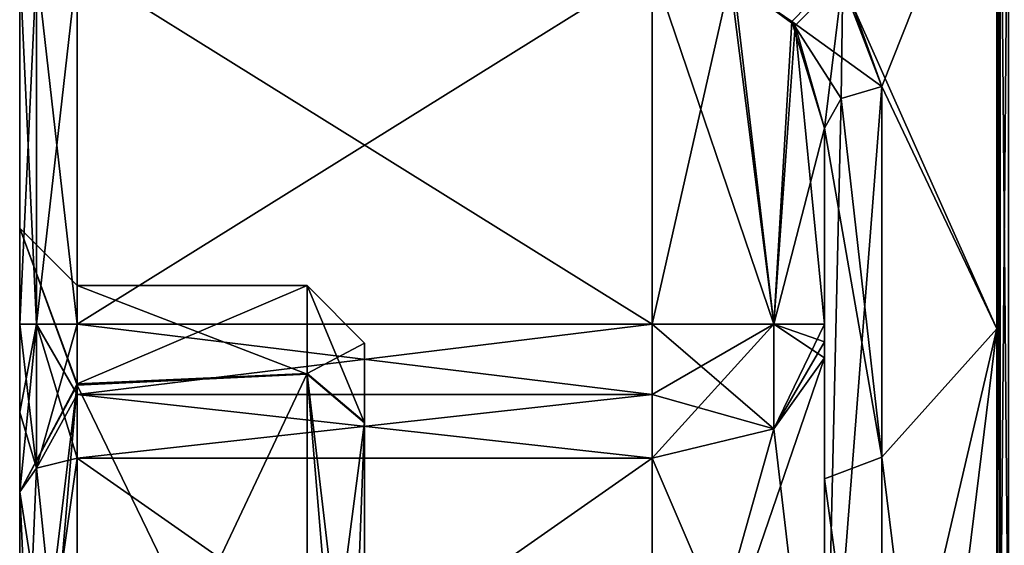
# Model space of a CAD drawing. Extents: x -23 to 470, y -2000 to 0.
# Tile 121 of 198: x -23.1 to -14.54, y -25.26 to -20.69. Entities that reach past the tile are written whole.
import ezdxf

# ---------------------------------------------------------------- set-up
doc = ezdxf.new("R2010")
doc.units = 0
doc.header["$LTSCALE"] = 64.718028
for name, color, linetype in [('10', 7, 'CONTINUOUS'), ('100', 7, 'CONTINUOUS'), ('18', 7, 'CONTINUOUS'), ('2', 7, 'CONTINUOUS'), ('22', 7, 'CONTINUOUS'), ('23', 7, 'CONTINUOUS'), ('24', 7, 'CONTINUOUS'), ('25', 7, 'CONTINUOUS'), ('26', 7, 'CONTINUOUS'), ('27', 7, 'CONTINUOUS'), ('29', 7, 'CONTINUOUS'), ('30', 7, 'CONTINUOUS'), ('31', 7, 'CONTINUOUS'), ('36', 7, 'CONTINUOUS'), ('37', 7, 'CONTINUOUS'), ('38', 7, 'CONTINUOUS'), ('39', 7, 'CONTINUOUS'), ('41', 7, 'CONTINUOUS'), ('43', 7, 'CONTINUOUS'), ('44', 7, 'CONTINUOUS'), ('50', 7, 'CONTINUOUS'), ('51', 7, 'CONTINUOUS'), ('56', 7, 'CONTINUOUS'), ('57', 7, 'CONTINUOUS'), ('58', 7, 'CONTINUOUS'), ('59', 7, 'CONTINUOUS'), ('60', 7, 'CONTINUOUS'), ('65', 7, 'CONTINUOUS'), ('8', 7, 'CONTINUOUS'), ('9', 7, 'CONTINUOUS'), ('96', 7, 'CONTINUOUS')]:
    doc.layers.add(name, color=color, linetype=linetype)

msp = doc.modelspace()

# ---------------------------------------------------------------- linework, layer by layer
at = {"layer": '10', "color": 7, "linetype": 'CONTINUOUS'}
for points in [[(-14.6, -18.75), (-14.6, -23.3754, -8.0109), (-15.9792, -20.286, -5.1046), (-14.6, -18.75)], [(-15.9792, -20.286, -5.1046), (-14.6, -23.3754, -8.0109), (-15.6, -21.2672, -6.3429), (-15.9792, -20.286, -5.1046)], [(-15.6, -21.2672, -6.3429), (-14.6, -23.3754, -8.0109), (-15.6, -24.4924, -8.5592), (-15.6, -21.2672, -6.3429)], [(-14.6, -23.3754, -8.0109), (-14.6, -32.6246, -8.0109), (-15.6, -24.4924, -8.5592), (-14.6, -23.3754, -8.0109)], [(-15.6, -24.4924, -8.5592), (-14.6, -32.6246, -8.0109), (-15.6, -28.3444, -9.2436), (-15.6, -24.4924, -8.5592)]]:
    msp.add_3dface(points, dxfattribs=at)
at = {"layer": '100', "color": 7, "linetype": 'CONTINUOUS'}
for points in [[(-14.6, -26.6847, -11.8268), (-14.6, -18.4153, -7.0525), (-14.5711, -18.3669, -7.1057), (-14.6, -26.6847, -11.8268)], [(-14.5711, -26.6628, -11.8954), (-14.6, -26.6847, -11.8268), (-14.5711, -18.3669, -7.1057), (-14.5711, -26.6628, -11.8954)], [(-14.5, -18.3467, -7.1284), (-14.5, -26.6533, -11.9242), (-14.5711, -26.6628, -11.8954), (-14.5, -18.3467, -7.1284)], [(-14.5, -18.3467, -7.1284), (-14.5711, -26.6628, -11.8954), (-14.5711, -18.3669, -7.1057), (-14.5, -18.3467, -7.1284)]]:
    msp.add_3dface(points, dxfattribs=at)
at = {"layer": '18', "color": 7, "linetype": 'CONTINUOUS'}
for points in [[(-16.1, -23.3363, -6), (-16.1, -21.6311, -6), (-16.1, -24.6821, -8.0965), (-16.1, -23.3363, -6)], [(-16.1, -23.6278, 6.0938), (-16.1, -28.0003, 7.5), (-16.1, -21.6311, 6), (-16.1, -23.6278, 6.0938)], [(-16.1, -21.6311, 6), (-16.1, -28.0003, 7.5), (-16.1, -27.6787, 8.7441), (-16.1, -21.6311, 6)], [(-16.1, -23.4895, 6.024), (-16.1, -23.6278, 6.0938), (-16.1, -21.6311, 6), (-16.1, -23.4895, 6.024)], [(-16.1, -23.3363, 6), (-16.1, -23.4895, 6.024), (-16.1, -21.6311, 6), (-16.1, -23.3363, 6)], [(-16.1, -23.4893, -6.024), (-16.1, -23.3363, -6), (-16.1, -24.6821, -8.0965), (-16.1, -23.4893, -6.024)], [(-16.1, -23.6278, -6.0938), (-16.1, -23.4893, -6.024), (-16.1, -24.6821, -8.0965), (-16.1, -23.6278, -6.0938)], [(-16.1, -27.9997, -7.5), (-16.1, -23.6278, -6.0938), (-16.1, -24.6821, -8.0965), (-16.1, -27.9997, -7.5)], [(-16.1, -28.326, -8.7439), (-16.1, -27.9997, -7.5), (-16.1, -24.6821, -8.0965), (-16.1, -28.326, -8.7439)]]:
    msp.add_3dface(points, dxfattribs=at)
at = {"layer": '2', "color": 7, "linetype": 'CONTINUOUS'}
for points in [[(-23.1, -20.2176, -4), (-23.1, -23.3363, -4), (-23.1, -20.2176, 4), (-23.1, -20.2176, -4)], [(-23.1, -20.2176, 4), (-23.1, -23.3363, -4), (-23.1, -22.5, 0.0008), (-23.1, -20.2176, 4)], [(-23.1, -23.3363, 4), (-23.1, -20.2176, 4), (-23.1, -22.5, 0.0008), (-23.1, -23.3363, 4)], [(-23.1, -24.1017, -4.1201), (-23.1, -24.7937, -4.4687), (-23.1, -22.5, 0.0008), (-23.1, -24.1017, -4.1201)], [(-23.1, -23.3363, -4), (-23.1, -24.1017, -4.1201), (-23.1, -22.5, 0.0008), (-23.1, -23.3363, -4)], [(-23.1, -24.1018, 4.1201), (-23.1, -23.3363, 4), (-23.1, -22.5, 0.0008), (-23.1, -24.1018, 4.1201)], [(-23.1, -24.7937, 4.4687), (-23.1, -24.1018, 4.1201), (-23.1, -22.5, 0.0008), (-23.1, -24.7937, 4.4687)]]:
    msp.add_3dface(points, dxfattribs=at)
at = {"layer": '22', "color": 7, "linetype": 'CONTINUOUS'}
for points in [[(-22.6, -27.9997, -6), (-22.6, -24.5022, -4.875), (-17.6, -27.9996, -6), (-22.6, -27.9997, -6)], [(-17.6, -27.9996, -6), (-22.6, -24.5022, -4.875), (-17.6, -24.5022, -4.875), (-17.6, -27.9996, -6)]]:
    msp.add_3dface(points, dxfattribs=at)
at = {"layer": '23', "color": 7, "linetype": 'CONTINUOUS'}
for points in [[(-22.6, -23.9487, -4.5961), (-22.6, -23.3363, -4.5), (-17.6, -23.9485, -4.596), (-22.6, -23.9487, -4.5961)], [(-17.6, -23.9485, -4.596), (-22.6, -23.3363, -4.5), (-17.6, -23.3363, -4.5), (-17.6, -23.9485, -4.596)], [(-17.6, -24.5022, -4.875), (-22.6, -23.9487, -4.5961), (-17.6, -23.9485, -4.596), (-17.6, -24.5022, -4.875)], [(-17.6, -24.5022, -4.875), (-22.6, -24.5022, -4.875), (-22.6, -23.9487, -4.5961), (-17.6, -24.5022, -4.875)]]:
    msp.add_3dface(points, dxfattribs=at)
at = {"layer": '24', "color": 7, "linetype": 'CONTINUOUS'}
for points in [[(-17.6, -23.3363, -4.5), (-22.6, -23.3363, -4.5), (-17.6, -20.2178, -4.5), (-17.6, -23.3363, -4.5)], [(-22.6, -23.3363, -4.5), (-22.6, -20.2178, -4.5), (-17.6, -20.2178, -4.5), (-22.6, -23.3363, -4.5)]]:
    msp.add_3dface(points, dxfattribs=at)
at = {"layer": '25', "color": 7, "linetype": 'CONTINUOUS'}
for points in [[(-22.6, -20.2178, 4.5), (-22.6, -23.3363, 4.5), (-17.6, -23.3363, 4.5), (-22.6, -20.2178, 4.5)], [(-17.6, -20.2178, 4.5), (-22.6, -20.2178, 4.5), (-17.6, -23.3363, 4.5), (-17.6, -20.2178, 4.5)]]:
    msp.add_3dface(points, dxfattribs=at)
at = {"layer": '26', "color": 7, "linetype": 'CONTINUOUS'}
for points in [[(-17.6, -23.3363, 4.5), (-22.6, -23.3363, 4.5), (-22.6, -23.9486, 4.596), (-17.6, -23.3363, 4.5)], [(-17.6, -23.3363, 4.5), (-22.6, -23.9486, 4.596), (-17.6, -23.9489, 4.5961), (-17.6, -23.3363, 4.5)], [(-22.6, -23.9486, 4.596), (-22.6, -24.5022, 4.875), (-17.6, -23.9489, 4.5961), (-22.6, -23.9486, 4.596)], [(-17.6, -23.9489, 4.5961), (-22.6, -24.5022, 4.875), (-17.6, -24.5022, 4.875), (-17.6, -23.9489, 4.5961)]]:
    msp.add_3dface(points, dxfattribs=at)
at = {"layer": '27', "color": 7, "linetype": 'CONTINUOUS'}
for points in [[(-17.6, -24.5022, 4.875), (-22.6, -24.5022, 4.875), (-22.6, -28.0003, 6), (-17.6, -24.5022, 4.875)], [(-17.6, -24.5022, 4.875), (-22.6, -28.0003, 6), (-17.6, -28.0004, 6), (-17.6, -24.5022, 4.875)]]:
    msp.add_3dface(points, dxfattribs=at)
at = {"layer": '29', "color": 7, "linetype": 'CONTINUOUS'}
for points in [[(-17.6, -20.2178, 4.5), (-17.6, -23.3363, 4.5), (-16.5393, -23.3363, 4.9393), (-17.6, -20.2178, 4.5)], [(-17.6, -20.2178, 4.5), (-16.5393, -23.3363, 4.9393), (-16.891, -20.3445, 4.6781), (-17.6, -20.2178, 4.5)], [(-16.891, -20.3445, 4.6781), (-16.5393, -23.3363, 4.9393), (-16.3558, -20.7393, 5.1622), (-16.891, -20.3445, 4.6781)], [(-16.5393, -23.3363, 4.9393), (-16.1, -23.3363, 6), (-16.3558, -20.7393, 5.1622), (-16.5393, -23.3363, 4.9393)], [(-16.1, -23.3363, 6), (-16.1, -21.6311, 6), (-16.3558, -20.7393, 5.1622), (-16.1, -23.3363, 6)]]:
    msp.add_3dface(points, dxfattribs=at)
at = {"layer": '30', "color": 7, "linetype": 'CONTINUOUS'}
for points in [[(-17.6, -23.3363, 4.5), (-17.6, -23.9489, 4.5961), (-16.5393, -24.2461, 5.232), (-17.6, -23.3363, 4.5)], [(-16.5393, -23.3363, 4.9393), (-17.6, -23.3363, 4.5), (-16.5393, -24.2461, 5.232), (-16.5393, -23.3363, 4.9393)], [(-16.1, -23.6278, 6.0938), (-16.1, -23.4895, 6.024), (-16.5393, -23.3363, 4.9393), (-16.1, -23.6278, 6.0938)], [(-16.1, -23.6278, 6.0938), (-16.5393, -23.3363, 4.9393), (-16.5393, -24.2461, 5.232), (-16.1, -23.6278, 6.0938)], [(-16.1, -23.4895, 6.024), (-16.1, -23.3363, 6), (-16.5393, -23.3363, 4.9393), (-16.1, -23.4895, 6.024)], [(-17.6, -23.9489, 4.5961), (-17.6, -24.5022, 4.875), (-16.5393, -24.2461, 5.232), (-17.6, -23.9489, 4.5961)]]:
    msp.add_3dface(points, dxfattribs=at)
at = {"layer": '31', "color": 7, "linetype": 'CONTINUOUS'}
for points in [[(-16.1, -28.0003, 7.5), (-16.1, -23.6278, 6.0938), (-17.6, -28.0004, 6), (-16.1, -28.0003, 7.5)], [(-17.6, -28.0004, 6), (-16.1, -23.6278, 6.0938), (-16.5393, -24.2461, 5.232), (-17.6, -28.0004, 6)], [(-17.6, -24.5022, 4.875), (-17.6, -28.0004, 6), (-16.5393, -24.2461, 5.232), (-17.6, -24.5022, 4.875)]]:
    msp.add_3dface(points, dxfattribs=at)
at = {"layer": '36', "color": 7, "linetype": 'CONTINUOUS'}
for points in [[(-16.1, -23.6278, -6.0938), (-16.1, -27.9997, -7.5), (-16.5393, -24.2461, -5.232), (-16.1, -23.6278, -6.0938)], [(-16.1, -27.9997, -7.5), (-17.6, -24.5022, -4.875), (-16.5393, -24.2461, -5.232), (-16.1, -27.9997, -7.5)], [(-16.1, -27.9997, -7.5), (-17.6, -27.9996, -6), (-17.6, -24.5022, -4.875), (-16.1, -27.9997, -7.5)]]:
    msp.add_3dface(points, dxfattribs=at)
at = {"layer": '37', "color": 7, "linetype": 'CONTINUOUS'}
for points in [[(-17.6, -24.5022, -4.875), (-17.6, -23.9485, -4.596), (-16.5393, -23.3363, -4.9393), (-17.6, -24.5022, -4.875)], [(-16.5393, -24.2461, -5.232), (-17.6, -24.5022, -4.875), (-16.5393, -23.3363, -4.9393), (-16.5393, -24.2461, -5.232)], [(-17.6, -23.9485, -4.596), (-17.6, -23.3363, -4.5), (-16.5393, -23.3363, -4.9393), (-17.6, -23.9485, -4.596)], [(-16.1, -23.3363, -6), (-16.1, -23.4893, -6.024), (-16.5393, -24.2461, -5.232), (-16.1, -23.3363, -6)], [(-16.1, -23.3363, -6), (-16.5393, -24.2461, -5.232), (-16.5393, -23.3363, -4.9393), (-16.1, -23.3363, -6)], [(-16.1, -23.4893, -6.024), (-16.1, -23.6278, -6.0938), (-16.5393, -24.2461, -5.232), (-16.1, -23.4893, -6.024)]]:
    msp.add_3dface(points, dxfattribs=at)
at = {"layer": '38', "color": 7, "linetype": 'CONTINUOUS'}
for points in [[(-17.6, -23.3363, -4.5), (-17.6, -20.2178, -4.5), (-16.9194, -20.3336, -4.6633), (-17.6, -23.3363, -4.5)], [(-16.5393, -23.3363, -4.9393), (-17.6, -23.3363, -4.5), (-16.9194, -20.3336, -4.6633), (-16.5393, -23.3363, -4.9393)], [(-16.3841, -20.7032, -5.1215), (-16.5393, -23.3363, -4.9393), (-16.9194, -20.3336, -4.6633), (-16.3841, -20.7032, -5.1215)], [(-16.1, -21.6311, -6), (-16.5393, -23.3363, -4.9393), (-16.3841, -20.7032, -5.1215), (-16.1, -21.6311, -6)], [(-16.1, -21.6311, -6), (-16.1, -23.3363, -6), (-16.5393, -23.3363, -4.9393), (-16.1, -21.6311, -6)]]:
    msp.add_3dface(points, dxfattribs=at)
at = {"layer": '39', "color": 7, "linetype": 'CONTINUOUS'}
for points in [[(-20.1, -23.5, 0.0064), (-20.1, -24.1879, -2.391), (-20.1, -25.5, 2.5), (-20.1, -23.5, 0.0064)], [(-20.1, -24.1948, 2.4019), (-20.1, -23.5, 0.0064), (-20.1, -25.5, 2.5), (-20.1, -24.1948, 2.4019)], [(-20.1, -24.1879, -2.391), (-20.1, -28, -4.5), (-20.1, -25.5, -2.5), (-20.1, -24.1879, -2.391)], [(-20.1, -25.5, 2.5), (-20.1, -24.1879, -2.391), (-20.1, -25.5, -2.5), (-20.1, -25.5, 2.5)], [(-20.1, -28, 4.5), (-20.1, -24.1948, 2.4019), (-20.1, -25.5, 2.5), (-20.1, -28, 4.5)]]:
    msp.add_3dface(points, dxfattribs=at)
at = {"layer": '41', "color": 7, "linetype": 'CONTINUOUS'}
for points in [[(-22.6, -23, 0.0116), (-22.6, -23.8538, -2.7944), (-20.6, -23, 0.0073), (-22.6, -23, 0.0116)], [(-20.6, -23, 0.0073), (-22.6, -23.8538, -2.7944), (-20.6, -23.7641, -2.6565), (-20.6, -23, 0.0073)], [(-22.6, -23.867, 2.8139), (-22.6, -23, 0.0116), (-20.6, -23.7719, 2.6689), (-22.6, -23.867, 2.8139)], [(-20.6, -23.7719, 2.6689), (-22.6, -23, 0.0116), (-20.6, -23, 0.0073), (-20.6, -23.7719, 2.6689)], [(-22.6, -28, -5), (-20.6, -28, -5), (-20.6, -23.7641, -2.6565), (-22.6, -28, -5)], [(-22.6, -23.8538, -2.7944), (-22.6, -28, -5), (-20.6, -23.7641, -2.6565), (-22.6, -23.8538, -2.7944)], [(-20.6, -28, 5), (-22.6, -23.867, 2.8139), (-20.6, -23.7719, 2.6689), (-20.6, -28, 5)], [(-20.6, -28, 5), (-22.6, -28, 5), (-22.6, -23.867, 2.8139), (-20.6, -28, 5)]]:
    msp.add_3dface(points, dxfattribs=at)
at = {"layer": '43', "color": 7, "linetype": 'CONTINUOUS'}
for points in [[(-15.9414, -20.3242, 5.1618), (-16.891, -20.3445, 4.6781), (-16.3558, -20.7393, 5.1622), (-15.9414, -20.3242, 5.1618)], [(-16.1, -21.6311, 6), (-15.9414, -20.3242, 5.1618), (-16.3558, -20.7393, 5.1622), (-16.1, -21.6311, 6)], [(-15.9414, -20.3242, 5.1618), (-16.1, -21.6311, 6), (-15.9536, -21.3738, 6.2424), (-15.9414, -20.3242, 5.1618)], [(-15.6, -21.2672, 6.3429), (-15.9414, -20.3242, 5.1618), (-15.9536, -21.3738, 6.2424), (-15.6, -21.2672, 6.3429)]]:
    msp.add_3dface(points, dxfattribs=at)
at = {"layer": '44', "color": 7, "linetype": 'CONTINUOUS'}
for points in [[(-15.6, -27.6607, 9.2438), (-15.6, -21.2672, 6.3429), (-16.1, -27.6787, 8.7441), (-15.6, -27.6607, 9.2438)], [(-16.1, -27.6787, 8.7441), (-15.6, -21.2672, 6.3429), (-15.9536, -21.3738, 6.2424), (-16.1, -27.6787, 8.7441)], [(-16.1, -21.6311, 6), (-16.1, -27.6787, 8.7441), (-15.9536, -21.3738, 6.2424), (-16.1, -21.6311, 6)]]:
    msp.add_3dface(points, dxfattribs=at)
at = {"layer": '50', "color": 7, "linetype": 'CONTINUOUS'}
for points in [[(-15.6, -21.2672, -6.3429), (-15.6, -24.4924, -8.5592), (-15.9536, -21.3738, -6.2424), (-15.6, -21.2672, -6.3429)], [(-15.6, -24.4924, -8.5592), (-16.1, -21.6311, -6), (-15.9536, -21.3738, -6.2424), (-15.6, -24.4924, -8.5592)], [(-16.1, -21.6311, -6), (-15.6, -24.4924, -8.5592), (-16.1, -24.6821, -8.0965), (-16.1, -21.6311, -6)], [(-15.6, -24.4924, -8.5592), (-15.6, -28.3444, -9.2436), (-16.1, -24.6821, -8.0965), (-15.6, -24.4924, -8.5592)], [(-15.6, -28.3444, -9.2436), (-16.1, -28.326, -8.7439), (-16.1, -24.6821, -8.0965), (-15.6, -28.3444, -9.2436)]]:
    msp.add_3dface(points, dxfattribs=at)
at = {"layer": '51', "color": 7, "linetype": 'CONTINUOUS'}
for points in [[(-15.9792, -20.286, -5.1046), (-16.3841, -20.7032, -5.1215), (-16.9194, -20.3336, -4.6633), (-15.9792, -20.286, -5.1046)], [(-15.9792, -20.286, -5.1046), (-15.6, -21.2672, -6.3429), (-16.3841, -20.7032, -5.1215), (-15.9792, -20.286, -5.1046)], [(-16.3841, -20.7032, -5.1215), (-15.6, -21.2672, -6.3429), (-15.9536, -21.3738, -6.2424), (-16.3841, -20.7032, -5.1215)], [(-16.1, -21.6311, -6), (-16.3841, -20.7032, -5.1215), (-15.9536, -21.3738, -6.2424), (-16.1, -21.6311, -6)]]:
    msp.add_3dface(points, dxfattribs=at)
at = {"layer": '56', "color": 7, "linetype": 'CONTINUOUS'}
for points in [[(-23.1, -22.5, 0.0008), (-23.1, -24.7937, -4.4687), (-22.6, -23.8538, -2.7944), (-23.1, -22.5, 0.0008)], [(-23.1, -24.7937, 4.4687), (-23.1, -22.5, 0.0008), (-22.6, -23.867, 2.8139), (-23.1, -24.7937, 4.4687)], [(-23.1, -22.5, 0.0008), (-22.6, -23.8538, -2.7944), (-22.6, -23, 0.0116), (-23.1, -22.5, 0.0008)], [(-23.1, -22.5, 0.0008), (-22.6, -23, 0.0116), (-22.6, -23.867, 2.8139), (-23.1, -22.5, 0.0008)], [(-22.6, -23.8538, -2.7944), (-23.1, -24.7937, -4.4687), (-23.1, -28, -5.5), (-22.6, -23.8538, -2.7944)], [(-22.6, -23.8538, -2.7944), (-23.1, -28, -5.5), (-22.9536, -28, -5.1464), (-22.6, -23.8538, -2.7944)], [(-22.6, -28, 5), (-23.1, -24.7937, 4.4687), (-22.6, -23.867, 2.8139), (-22.6, -28, 5)], [(-22.6, -28, -5), (-22.6, -23.8538, -2.7944), (-22.9536, -28, -5.1464), (-22.6, -28, -5)], [(-22.6, -28.0003, 6), (-22.6, -24.5022, 4.875), (-23.1, -28, 5.5), (-22.6, -28.0003, 6)], [(-23.1, -28, 5.5), (-22.6, -24.5022, 4.875), (-22.9536, -24.5876, 4.756), (-23.1, -28, 5.5)], [(-22.6, -24.5022, -4.875), (-22.6, -27.9997, -6), (-22.9536, -24.5876, -4.756), (-22.6, -24.5022, -4.875)], [(-22.6, -27.9997, -6), (-23.1, -24.7937, -4.4687), (-22.9536, -24.5876, -4.756), (-22.6, -27.9997, -6)], [(-23.1, -24.7937, 4.4687), (-23.1, -28, 5.5), (-22.9536, -24.5876, 4.756), (-23.1, -24.7937, 4.4687)], [(-23.1, -24.7937, -4.4687), (-22.6, -27.9997, -6), (-23.1, -28, -5.5), (-23.1, -24.7937, -4.4687)], [(-23.1, -24.7937, 4.4687), (-22.6, -28, 5), (-22.9536, -28, 5.1464), (-23.1, -24.7937, 4.4687)], [(-23.1, -24.7937, 4.4687), (-22.9536, -28, 5.1464), (-23.1, -28, 5.5), (-23.1, -24.7937, 4.4687)]]:
    msp.add_3dface(points, dxfattribs=at)
at = {"layer": '57', "color": 7, "linetype": 'CONTINUOUS'}
for points in [[(-23.1, -24.7937, -4.4687), (-23.1, -24.1017, -4.1201), (-22.9536, -23.3363, -4.3536), (-23.1, -24.7937, -4.4687)], [(-22.9536, -24.5876, -4.756), (-23.1, -24.7937, -4.4687), (-22.9536, -23.3363, -4.3536), (-22.9536, -24.5876, -4.756)], [(-23.1, -24.1017, -4.1201), (-23.1, -23.3363, -4), (-22.9536, -23.3363, -4.3536), (-23.1, -24.1017, -4.1201)], [(-22.6, -23.3363, -4.5), (-22.6, -23.9487, -4.5961), (-22.9536, -24.5876, -4.756), (-22.6, -23.3363, -4.5)], [(-22.6, -23.3363, -4.5), (-22.9536, -24.5876, -4.756), (-22.9536, -23.3363, -4.3536), (-22.6, -23.3363, -4.5)], [(-22.6, -23.9487, -4.5961), (-22.6, -24.5022, -4.875), (-22.9536, -24.5876, -4.756), (-22.6, -23.9487, -4.5961)]]:
    msp.add_3dface(points, dxfattribs=at)
at = {"layer": '58', "color": 7, "linetype": 'CONTINUOUS'}
for points in [[(-23.1, -23.3363, -4), (-23.1, -20.2176, -4), (-22.9533, -20.2178, -4.3538), (-23.1, -23.3363, -4)], [(-22.9536, -23.3363, -4.3536), (-23.1, -23.3363, -4), (-22.9533, -20.2178, -4.3538), (-22.9536, -23.3363, -4.3536)], [(-22.6, -20.2178, -4.5), (-22.6, -23.3363, -4.5), (-22.9536, -23.3363, -4.3536), (-22.6, -20.2178, -4.5)], [(-22.6, -20.2178, -4.5), (-22.9536, -23.3363, -4.3536), (-22.9533, -20.2178, -4.3538), (-22.6, -20.2178, -4.5)]]:
    msp.add_3dface(points, dxfattribs=at)
at = {"layer": '59', "color": 7, "linetype": 'CONTINUOUS'}
for points in [[(-23.1, -20.2176, 4), (-23.1, -23.3363, 4), (-22.9536, -23.3363, 4.3536), (-23.1, -20.2176, 4)], [(-23.1, -20.2176, 4), (-22.9536, -23.3363, 4.3536), (-22.9538, -20.2178, 4.3533), (-23.1, -20.2176, 4)], [(-22.6, -23.3363, 4.5), (-22.6, -20.2178, 4.5), (-22.9538, -20.2178, 4.3533), (-22.6, -23.3363, 4.5)], [(-22.9536, -23.3363, 4.3536), (-22.6, -23.3363, 4.5), (-22.9538, -20.2178, 4.3533), (-22.9536, -23.3363, 4.3536)]]:
    msp.add_3dface(points, dxfattribs=at)
at = {"layer": '60', "color": 7, "linetype": 'CONTINUOUS'}
for points in [[(-23.1, -23.3363, 4), (-23.1, -24.1018, 4.1201), (-22.9536, -24.5876, 4.756), (-23.1, -23.3363, 4)], [(-23.1, -23.3363, 4), (-22.9536, -24.5876, 4.756), (-22.9536, -23.3363, 4.3536), (-23.1, -23.3363, 4)], [(-22.6, -23.9486, 4.596), (-22.6, -23.3363, 4.5), (-22.9536, -23.3363, 4.3536), (-22.6, -23.9486, 4.596)], [(-22.6, -24.5022, 4.875), (-22.6, -23.9486, 4.596), (-22.9536, -23.3363, 4.3536), (-22.6, -24.5022, 4.875)], [(-22.9536, -24.5876, 4.756), (-22.6, -24.5022, 4.875), (-22.9536, -23.3363, 4.3536), (-22.9536, -24.5876, 4.756)], [(-23.1, -24.1018, 4.1201), (-23.1, -24.7937, 4.4687), (-22.9536, -24.5876, 4.756), (-23.1, -24.1018, 4.1201)]]:
    msp.add_3dface(points, dxfattribs=at)
at = {"layer": '65', "color": 7, "linetype": 'CONTINUOUS'}
for points in [[(-20.1, -23.5, 0.0064), (-20.1, -24.1948, 2.4019), (-20.6, -23, 0.0073), (-20.1, -23.5, 0.0064)], [(-20.1, -23.5, 0.0064), (-20.6, -23, 0.0073), (-20.6, -23.7641, -2.6565), (-20.1, -23.5, 0.0064)], [(-20.1, -24.1948, 2.4019), (-20.6, -23.7719, 2.6689), (-20.6, -23, 0.0073), (-20.1, -24.1948, 2.4019)], [(-20.1, -24.1879, -2.391), (-20.1, -23.5, 0.0064), (-20.6, -23.7641, -2.6565), (-20.1, -24.1879, -2.391)], [(-20.6, -28, -5), (-20.1, -24.1879, -2.391), (-20.6, -23.7641, -2.6565), (-20.6, -28, -5)], [(-20.1, -24.1948, 2.4019), (-20.1, -28, 4.5), (-20.6, -23.7719, 2.6689), (-20.1, -24.1948, 2.4019)], [(-20.6, -23.7719, 2.6689), (-20.1, -28, 4.5), (-20.2464, -28, 4.8536), (-20.6, -23.7719, 2.6689)], [(-20.6, -28, 5), (-20.6, -23.7719, 2.6689), (-20.2464, -28, 4.8536), (-20.6, -28, 5)], [(-20.1, -24.1879, -2.391), (-20.6, -28, -5), (-20.2464, -28, -4.8536), (-20.1, -24.1879, -2.391)], [(-20.1, -28, -4.5), (-20.1, -24.1879, -2.391), (-20.2464, -28, -4.8536), (-20.1, -28, -4.5)]]:
    msp.add_3dface(points, dxfattribs=at)
at = {"layer": '8', "color": 7, "linetype": 'CONTINUOUS'}
for points in [[(-14.6, -18.75), (-14.6, -23.3754, 8.0109), (-14.6, -17.1, 4.776), (-14.6, -18.75)], [(-14.6, -17.1, 4.776), (-14.6, -23.3754, 8.0109), (-14.6, -17.6448, 5.8635), (-14.6, -17.1, 4.776)], [(-14.6, -17.6448, 5.8635), (-14.6, -23.3754, 8.0109), (-14.6, -18.4137, 7.0516), (-14.6, -17.6448, 5.8635)], [(-14.6, -18.4137, 7.0516), (-14.6, -23.3754, 8.0109), (-14.6, -29.3152, 11.8269), (-14.6, -18.4137, 7.0516)], [(-14.6, -26.6853, 11.8272), (-14.6, -18.4137, 7.0516), (-14.6, -29.3152, 11.8269), (-14.6, -26.6853, 11.8272)], [(-14.6, -23.3754, -8.0109), (-14.6, -18.75), (-14.6, -18.4153, -7.0525), (-14.6, -23.3754, -8.0109)], [(-14.6, -26.6847, -11.8268), (-14.6, -23.3754, -8.0109), (-14.6, -18.4153, -7.0525), (-14.6, -26.6847, -11.8268)], [(-14.6, -32.6246, -8.0109), (-14.6, -23.3754, -8.0109), (-14.6, -26.6847, -11.8268), (-14.6, -32.6246, -8.0109)], [(-14.6, -23.3754, 8.0109), (-14.6, -32.6246, 8.0109), (-14.6, -29.3152, 11.8269), (-14.6, -23.3754, 8.0109)]]:
    msp.add_3dface(points, dxfattribs=at)
at = {"layer": '9', "color": 7, "linetype": 'CONTINUOUS'}
for points in [[(-15.6, -21.2672, 6.3429), (-14.6, -18.75), (-15.9414, -20.3242, 5.1618), (-15.6, -21.2672, 6.3429)], [(-14.6, -23.3754, 8.0109), (-14.6, -18.75), (-15.6, -21.2672, 6.3429), (-14.6, -23.3754, 8.0109)], [(-15.6, -27.6607, 9.2438), (-14.6, -23.3754, 8.0109), (-15.6, -21.2672, 6.3429), (-15.6, -27.6607, 9.2438)], [(-14.6, -32.6246, 8.0109), (-14.6, -23.3754, 8.0109), (-15.6, -31.5099, 8.5582), (-14.6, -32.6246, 8.0109)], [(-15.6, -31.5099, 8.5582), (-14.6, -23.3754, 8.0109), (-15.6, -27.6607, 9.2438), (-15.6, -31.5099, 8.5582)]]:
    msp.add_3dface(points, dxfattribs=at)
at = {"layer": '96', "color": 7, "linetype": 'CONTINUOUS'}
for points in [[(-14.5711, -18.3669, 7.1057), (-14.6, -18.4137, 7.0516), (-14.5711, -26.6628, 11.8954), (-14.5711, -18.3669, 7.1057)], [(-14.5, -26.6533, 11.9242), (-14.5, -18.3467, 7.1284), (-14.5711, -18.3669, 7.1057), (-14.5, -26.6533, 11.9242)], [(-14.5, -26.6533, 11.9242), (-14.5711, -18.3669, 7.1057), (-14.5711, -26.6628, 11.8954), (-14.5, -26.6533, 11.9242)], [(-14.6, -18.4137, 7.0516), (-14.6, -26.6853, 11.8272), (-14.5711, -26.6628, 11.8954), (-14.6, -18.4137, 7.0516)]]:
    msp.add_3dface(points, dxfattribs=at)

doc.saveas('drawing.dxf')
